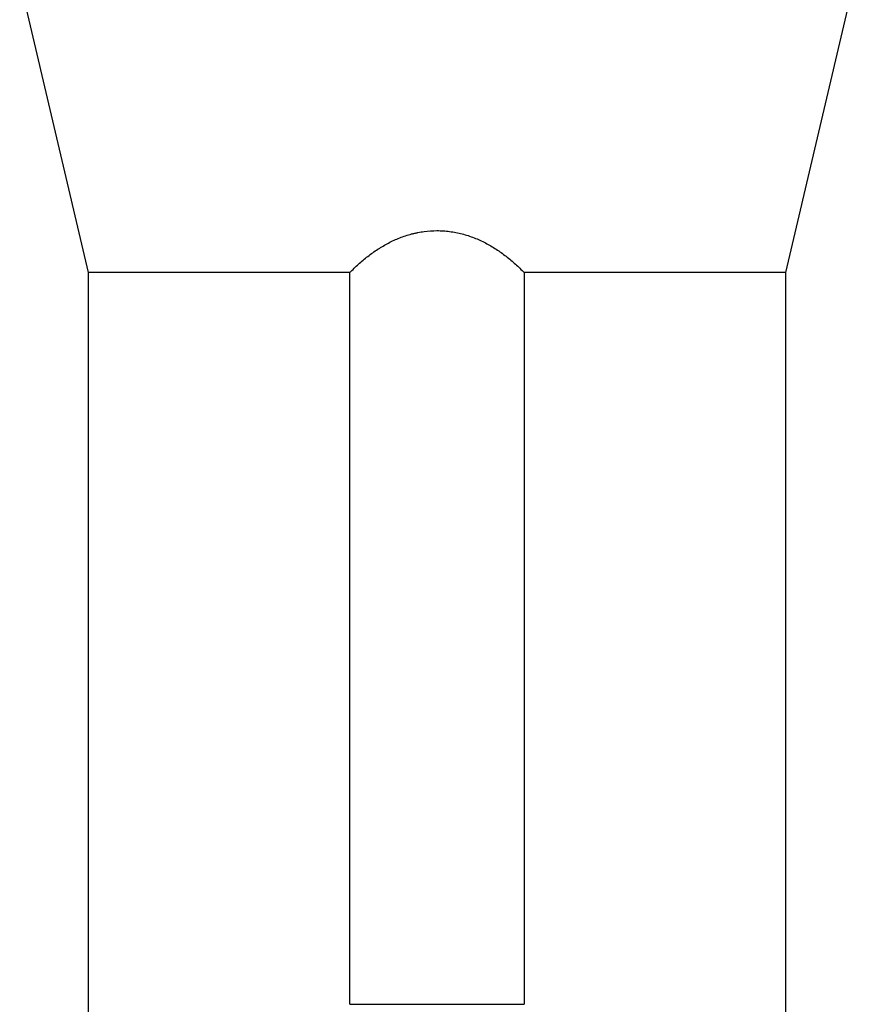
# Model space of a CAD drawing. Header units: millimetres. Extents: x 1474 to 2489, y 639 to 3445.
# Tile 2 of 5: x 1644 to 2319, y 1853 to 2649. Entities that reach past the tile are written whole.
import ezdxf

# ---------------------------------------------------------------- set-up
doc = ezdxf.new("R2010")
doc.units = ezdxf.units.MM

msp = doc.modelspace()

# ---------------------------------------------------------------- linework, layer by layer
at = {"color": 7, "linetype": 'Continuous', "lineweight": 25}
for p, q in [((1643.7, 2680.26), (1699.2, 2444.8)), ((2263.2, 2444.8), (2318.7, 2680.26)), ((1699.2, 2444.8), (1699.2, 1793.26)), ((1910.72, 2444.8), (1699.2, 2444.8)), ((1910.72, 1853.26), (1910.72, 2444.8)), ((2263.2, 2444.8), (2051.67, 2444.8)), ((2051.67, 2444.8), (2051.67, 1853.26)), ((2263.2, 1793.26), (2263.2, 2444.8)), ((1910.72, 1853.26), (2051.67, 1853.26))]:
    msp.add_line(p, q, dxfattribs=at)
msp.add_open_spline([(1910.72, 2444.8), (1912.98, 2447.14), (1915.32, 2449.41), (1920.15, 2453.79), (1922.65, 2455.9), (1927.83, 2459.93), (1930.52, 2461.86), (1934.01, 2464.13), (1934.72, 2464.57), (1936.14, 2465.45), (1936.86, 2465.88), (1939.02, 2467.15), (1940.48, 2467.96), (1944.92, 2470.27), (1947.95, 2471.66), (1954.19, 2474.11), (1957.4, 2475.17), (1961.53, 2476.27), (1962.36, 2476.47), (1964.04, 2476.86), (1964.89, 2477.04), (1967.42, 2477.55), (1969.12, 2477.83), (1974.22, 2478.5), (1977.64, 2478.73), (1982.8, 2478.74), (1984.52, 2478.69), (1987.11, 2478.52), (1987.98, 2478.45), (1989.71, 2478.28), (1990.57, 2478.18), (1994.84, 2477.62), (1998.2, 2476.96), (2004.79, 2475.24), (2008.03, 2474.18), (2014.39, 2471.69), (2017.45, 2470.28), (2023.38, 2467.19), (2026.24, 2465.52), (2031.79, 2461.92), (2034.47, 2460), (2038.38, 2456.96), (2039.67, 2455.92), (2042.19, 2453.8), (2043.42, 2452.72), (2047.07, 2449.42), (2049.41, 2447.14), (2051.67, 2444.8)], degree=3, knots=[0, 0, 0, 0, 0.0625, 0.0625, 0.125, 0.125, 0.1875, 0.1875, 0.203125, 0.203125, 0.21875, 0.21875, 0.25, 0.25, 0.3125, 0.3125, 0.375, 0.375, 0.390625, 0.390625, 0.40625, 0.40625, 0.4375, 0.4375, 0.5, 0.5, 0.53125, 0.53125, 0.546875, 0.546875, 0.5625, 0.5625, 0.625, 0.625, 0.6875, 0.6875, 0.75, 0.75, 0.8125, 0.8125, 0.875, 0.875, 0.90625, 0.90625, 0.9375, 0.9375, 1, 1, 1, 1], dxfattribs=at)

doc.saveas('drawing.dxf')
